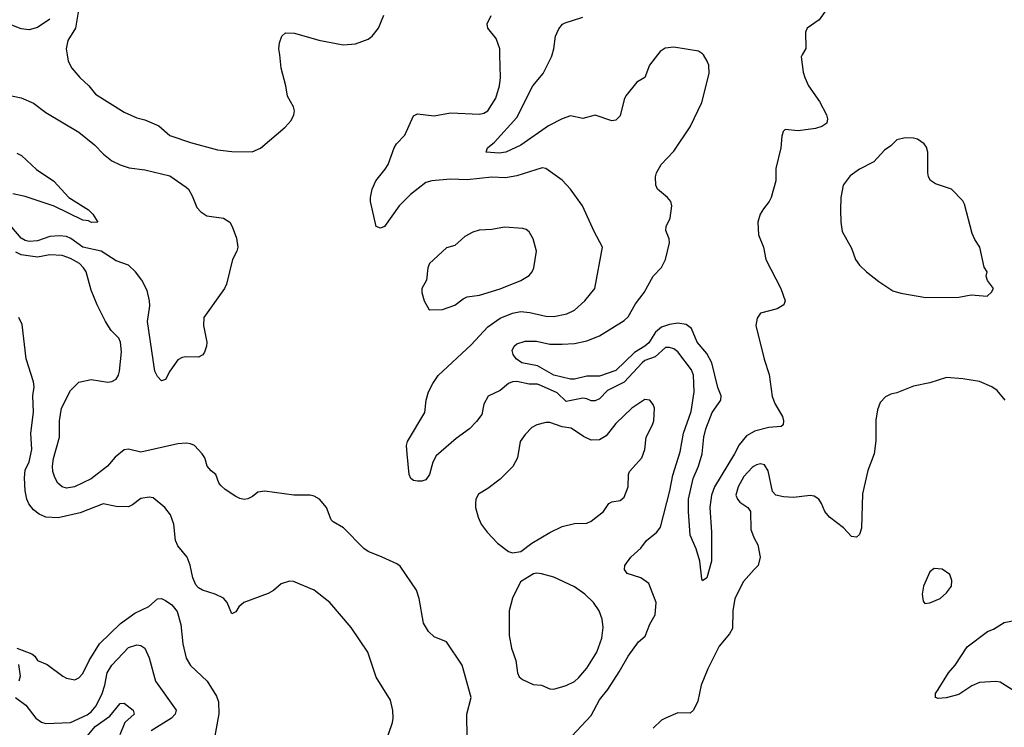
# Model space of a CAD drawing. Header units: inches. Extents: x 1384664 to 1536621, y 460766 to 646467.
# Tile 64 of 256: x 1396444 to 1401210, y 506746 to 510170. Entities that reach past the tile are written whole.
import ezdxf

# ---------------------------------------------------------------- set-up
doc = ezdxf.new("R2010")
doc.units = ezdxf.units.IN
doc.header["$MEASUREMENT"] = 0
for name, color, linetype in [('B3590', 7, 'Continuous'), ('B3591', 7, 'Continuous'), ('B4500', 7, 'Continuous'), ('B4501', 7, 'Continuous')]:
    doc.layers.add(name, color=color, linetype=linetype)

msp = doc.modelspace()

# ---------------------------------------------------------------- linework, layer by layer
at = {"layer": 'B3590', "color": 5}
for points, elevation in [([(1396673.6, 510000), (1396679.1, 509970), (1396696.1, 509936.1), (1396735.5, 509890), (1396779.1, 509850), (1396810.6, 509810), (1396950, 509723.1), (1397010, 509695.8), (1397050, 509685.3), (1397116.7, 509656.7), (1397170, 509610.5), (1397270, 509576.5), (1397401.4, 509541.4), (1397470, 509532), (1397569.7, 509530.3), (1397610, 509548.7), (1397729.6, 509650), (1397757.4, 509682.6), (1397771.3, 509710), (1397774.7, 509730), (1397770, 509748.7), (1397739.6, 509799.6), (1397731.9, 509850), (1397710, 509935.3), (1397702.4, 510000)], 660), ([(1399117.2, 506702.8), (1399210, 506804.2), (1399250, 506879.5), (1399290.5, 506929.5), (1399346, 507014.1), (1399388.9, 507091.1), (1399440.2, 507159.8), (1399472, 507188), (1399494.5, 507245.5), (1399519.3, 507290), (1399524.8, 507350), (1399490, 507442.9), (1399450, 507469.7), (1399385.2, 507490), (1399372, 507510), (1399373.6, 507530), (1399403, 507570), (1399450, 507613.1), (1399477.7, 507650), (1399528.1, 507690), (1399545.3, 507714.7), (1399591.9, 507890), (1399605.6, 507965.6), (1399641.1, 508078.9), (1399657.9, 508170), (1399694.5, 508274.5), (1399709.1, 508370), (1399705.6, 508450), (1399696.2, 508476.2), (1399630, 508562.4), (1399610, 508577.1), (1399590, 508584.8), (1399570, 508584.2), (1399520.3, 508539.7), (1399470, 508520.8), (1399456.4, 508510), (1399370, 508416.4), (1399290, 508376.1), (1399250, 508336), (1399230, 508325.8), (1399210, 508325.8), (1399190, 508336.2), (1399170, 508339.5), (1399090, 508323.4), (1399045, 508365), (1398970, 508398.9), (1398950, 508406), (1398910, 508406.9), (1398850, 508419.2), (1398830, 508418.3), (1398810, 508409.2), (1398770, 508375.8), (1398712, 508348), (1398691.4, 508310), (1398680.3, 508259.7), (1398654.6, 508225.4), (1398621.1, 508190), (1398556.7, 508143.3), (1398460, 508060), (1398443.6, 508030), (1398427.3, 507970), (1398410, 507944), (1398390, 507937.2), (1398370, 507938), (1398350, 507940.9), (1398337.2, 507950), (1398329.6, 507969.6), (1398319.7, 508070), (1398316.9, 508110), (1398321.6, 508130), (1398405.1, 508270), (1398410.9, 508330), (1398423.1, 508370), (1398443.1, 508410), (1398470, 508447.9), (1398630, 508597.1), (1398710, 508683.9), (1398770, 508726), (1398829.5, 508750.5), (1398870, 508758.4), (1398913.7, 508753.7), (1398990, 508736.3), (1399030, 508734.7), (1399093.1, 508746.9), (1399130, 508764.9), (1399179.6, 508810), (1399227.6, 508870), (1399265.2, 509070), (1399224.8, 509144.8), (1399167.6, 509270), (1399110.8, 509350.8), (1399070, 509393.6), (1398990, 509449.6), (1398972.8, 509452.8), (1398850, 509415.3), (1398795.1, 509404.9), (1398730, 509408.3), (1398610, 509395.6), (1398530, 509399.4), (1398438.8, 509390), (1398410, 509383), (1398335.8, 509324.2), (1398281.5, 509270), (1398210, 509169.4), (1398190, 509161.2), (1398169.5, 509169.5), (1398142.7, 509290), (1398141.5, 509310), (1398149.8, 509350), (1398167.1, 509390), (1398213.4, 509446.6), (1398227.3, 509470), (1398256, 509550), (1398268.5, 509570), (1398307.7, 509612.3), (1398350, 509705.5), (1398370, 509715.3), (1398450, 509705.7), (1398530, 509720.3), (1398670, 509713.5), (1398690, 509718.2), (1398709.7, 509730), (1398748.5, 509790), (1398766.8, 509850), (1398771.3, 509891.3), (1398768.8, 510000)], 640), ([(1399531.2, 510000), (1399493.4, 509950), (1399469.4, 509890.6), (1399431.6, 509868.4), (1399378.7, 509801.3), (1399370, 509783.7), (1399350, 509705.2), (1399330, 509683.7), (1399310, 509681.6), (1399230, 509707.6), (1399170, 509692.4), (1399110, 509705), (1399070, 509690.9), (1399003.4, 509656.6), (1398870, 509563.9), (1398796.4, 509530), (1398764.2, 509524.2), (1398702, 509530), (1398709, 509550), (1398742.5, 509577.5), (1398850, 509696.5), (1398928.1, 509850), (1398977.2, 509910), (1399018.7, 509990), (1399021.4, 510000)], 620), ([(1400000, 508177.8), (1399962.6, 508157.4), (1399926.3, 508113.7), (1399904.6, 508070), (1399807.5, 507910), (1399792.4, 507870), (1399784.3, 507810), (1399792.5, 507690), (1399792.3, 507550), (1399770, 507469.2), (1399750, 507455.3), (1399745.4, 507465.4), (1399735.6, 507550), (1399718.7, 507610), (1399690, 507675.3), (1399680.7, 507790), (1399681.1, 507850), (1399704.8, 507950), (1399730, 508010.3), (1399747.9, 508070), (1399756.5, 508150), (1399765.4, 508190), (1399796.6, 508270), (1399838.8, 508330), (1399839, 508350), (1399824.2, 508390), (1399795.2, 508510), (1399770, 508555.8), (1399723.2, 508610), (1399696.1, 508676.1), (1399670, 508694.9), (1399630, 508701.7), (1399590, 508695.3), (1399550, 508681.9), (1399522.2, 508657.8), (1399490, 508606.6), (1399470.8, 508590), (1399420.1, 508559.9), (1399330, 508472.5), (1399250, 508446.2), (1399190, 508445.7), (1399130, 508430.5), (1399110, 508431.2), (1399030, 508450.4), (1398950, 508495.8), (1398875.1, 508510), (1398847.7, 508530), (1398832.4, 508550), (1398828, 508570), (1398837.6, 508590), (1398850, 508601.3), (1398890, 508614), (1398946, 508614), (1399010, 508600.6), (1399070, 508599.8), (1399130, 508604.1), (1399190, 508616.4), (1399250, 508640.1), (1399370, 508715.5), (1399390, 508732.5), (1399424.7, 508795.3), (1399466.6, 508850), (1399511, 508929), (1399550, 508971.7), (1399569.8, 509010), (1399589, 509090), (1399587.9, 509110), (1399572.4, 509150), (1399573.8, 509170), (1399593.3, 509210), (1399601.5, 509270), (1399595.4, 509290), (1399579.7, 509310), (1399531.1, 509351.1), (1399523, 509370), (1399521.3, 509410), (1399526.3, 509430), (1399549.7, 509470), (1399610, 509534.4), (1399690, 509652), (1399746.8, 509770), (1399782.3, 509910), (1399779.2, 509950), (1399771.8, 509970), (1399753.3, 510000)], 620), ([(1396390, 509805.7), (1396450, 509792.7), (1396510, 509767.2), (1396570, 509721.1), (1396730, 509625.8), (1396805.1, 509565.1), (1396850, 509519.6), (1396890, 509487.2), (1396930, 509467.3), (1396973.6, 509453.6), (1397050, 509443.5), (1397170, 509414.6), (1397250, 509359.5), (1397260.4, 509350), (1397278.6, 509318.6), (1397301.1, 509261.1), (1397321, 509241), (1397350, 509221.3), (1397430, 509210.3), (1397460.5, 509190), (1397472.7, 509170), (1397493.8, 509113.8), (1397500.4, 509070), (1397494.9, 509050), (1397473.7, 509010), (1397444.2, 508890), (1397435.3, 508870), (1397334.4, 508730), (1397333.1, 508690), (1397348.9, 508610), (1397347.4, 508590), (1397338, 508562), (1397330, 508549.4), (1397310, 508537.6), (1397250, 508538.7), (1397230, 508535.1), (1397210, 508524.5), (1397170.4, 508470), (1397150, 508429.2), (1397130, 508422.7), (1397110, 508443.7), (1397098.3, 508470), (1397061.7, 508710), (1397073.5, 508786.5), (1397072.5, 508810), (1397060.2, 508860.2), (1397035, 508910), (1397004.1, 508950), (1396970, 508983), (1396910, 509003.7), (1396837.8, 509050), (1396750, 509070.3), (1396691.2, 509111.2), (1396670, 509120.5), (1396635.8, 509124.2), (1396590, 509121.8), (1396530, 509100.7), (1396490, 509096.5), (1396470, 509101.6), (1396450, 509113.8), (1396406.3, 509166.3)], 640), ([(1396430, 509523.8), (1396452.5, 509512.5), (1396525.7, 509445.7), (1396609.1, 509389.1), (1396681.6, 509310), (1396776.4, 509250), (1396797.3, 509230), (1396822, 509190), (1396790.5, 509189.5), (1396777, 509197), (1396750, 509200.5), (1396610, 509268.2), (1396470, 509314.7), (1396410, 509328.5)], 620), ([(1398610, 506695.3), (1398608.2, 506810), (1398629.6, 506890), (1398586.2, 507046.2), (1398510, 507159.3), (1398450, 507183.7), (1398422.9, 507210), (1398398, 507250), (1398377, 507370), (1398364.5, 507410), (1398285.6, 507525.6), (1398270, 507537), (1398199, 507570), (1398130, 507597.6), (1398110, 507611.8), (1398011.3, 507711.3), (1397960.5, 507740.5), (1397952.3, 507750), (1397929, 507810), (1397895.3, 507850), (1397870, 507864), (1397850, 507869), (1397770.5, 507869.5), (1397630, 507889.6), (1397595.9, 507884.1), (1397570, 507862.7), (1397547.5, 507852.5), (1397530, 507849.2), (1397510, 507852.7), (1397490, 507862.7), (1397437.7, 507897.7), (1397417.1, 507917.1), (1397407.6, 507930), (1397392.7, 507970), (1397370, 507987.3), (1397351.5, 508010), (1397339.7, 508050), (1397327.8, 508070), (1397290, 508109.7), (1397270, 508118), (1397250, 508121.5), (1397210, 508117.7), (1397030, 508078.3), (1396970, 508091.6), (1396950, 508088.6), (1396905.9, 508054.1), (1396868.9, 508010), (1396790, 507948.4), (1396709.6, 507909.6), (1396670, 507903.6), (1396649.6, 507909.6), (1396628.2, 507928.2), (1396614.5, 507954.5), (1396604.4, 507984.4), (1396602.2, 508010), (1396607.7, 508047.7), (1396635.8, 508150), (1396636.8, 508230), (1396646.6, 508290), (1396690, 508376.4), (1396730, 508416.5), (1396790, 508428.9), (1396870, 508416.5), (1396890, 508419.5), (1396910, 508430.5), (1396922, 508450), (1396926.9, 508470), (1396936.6, 508563.4), (1396932.1, 508610), (1396923.5, 508630), (1396887.2, 508667.2), (1396858.8, 508710), (1396819.3, 508790), (1396790, 508862), (1396764.7, 508950), (1396752.6, 508970), (1396732.6, 508990), (1396690, 509014.9), (1396650, 509029), (1396590, 509031.9), (1396530, 509020.7), (1396450, 509033.3), (1396425.4, 509045.4)], 660), ([(1398193.1, 506610), (1398248.5, 506770), (1398252.2, 506790), (1398250, 506828), (1398238.2, 506878.2), (1398169.1, 506989.1), (1398128.9, 507110), (1398049, 507229), (1397945.1, 507350), (1397870, 507409.7), (1397770, 507452.2), (1397750, 507453.3), (1397710, 507440.9), (1397671.7, 507408.3), (1397646.5, 507393.5), (1397529.5, 507350.4), (1397504.9, 507330), (1397490, 507304.5), (1397470, 507296), (1397448.3, 507350), (1397430.6, 507370.6), (1397390, 507391.1), (1397328.7, 507410), (1397310, 507421.2), (1397296.2, 507436.2), (1397282, 507470), (1397269.5, 507530.5), (1397255.1, 507570), (1397210, 507625.1), (1397197.7, 507650), (1397189.7, 507729.7), (1397173.9, 507773.9), (1397146, 507810), (1397090, 507857), (1397070, 507860.7), (1397030, 507854), (1396990, 507822.9), (1396970, 507813), (1396910, 507814.7), (1396847.6, 507827.6), (1396736.4, 507783.6), (1396630, 507759.9), (1396570, 507763.3), (1396538, 507778), (1396510, 507799), (1396487.6, 507827.6), (1396477.8, 507850), (1396470.3, 507890), (1396467, 507953), (1396470.4, 507990), (1396490, 508030.4), (1396503, 508090), (1396498, 508170), (1396511.1, 508271.1), (1396506.5, 508350), (1396513.2, 508393.2), (1396510, 508418), (1396474.7, 508530), (1396455.3, 508695.3), (1396439.3, 508730)], 680), ([(1400000, 508010.2), (1399990, 508004.2), (1399950, 507959.8), (1399921.4, 507910), (1399911.4, 507870), (1399918.9, 507850), (1399930, 507835.8), (1399968, 507810), (1399981.6, 507790), (1399983.6, 507703.6), (1399995.8, 507670), (1400000, 507662.3)], 640), ([(1400000, 507509.5), (1399948.2, 507451.8), (1399905.8, 507370), (1399896.6, 507310), (1399895.2, 507224.8), (1399880.7, 507199.2), (1399830, 507139.2), (1399774.3, 507030), (1399743.5, 506950), (1399726.5, 506873.5), (1399706, 506830), (1399690, 506814), (1399630, 506815.8), (1399570, 506790.8), (1399550, 506780.8), (1399510, 506742.8)], 640), ([(1396429, 507129), (1396502, 507102), (1396516.6, 507090), (1396530, 507068.8), (1396577.3, 507050), (1396653.1, 506993.1), (1396670, 506984.2), (1396710, 506975.3), (1396730, 506984.9), (1396750, 507006.4), (1396779.4, 507070), (1396829.9, 507150.1), (1396932.2, 507247.8), (1397000.7, 507299.3), (1397068.5, 507331.5), (1397110, 507367.4), (1397130, 507370.3), (1397150, 507360.3), (1397179.6, 507339.6), (1397206.4, 507306.4), (1397223, 507243), (1397233.4, 507150), (1397250, 507081), (1397270, 507046), (1397350.6, 506970), (1397396.9, 506896.9), (1397406.7, 506870), (1397408, 506812), (1397382.3, 506670)], 680), ([(1396423.6, 506890), (1396473.9, 506853.9), (1396521.5, 506790), (1396550, 506771.4), (1396570, 506764.7), (1396690, 506769.5), (1396770, 506806.3), (1396790, 506820.4), (1396814.3, 506850), (1396842.6, 506910), (1396856.3, 506950), (1396867.4, 507010), (1396890, 507046.4), (1396970, 507131.9), (1397010, 507146), (1397030, 507142.8), (1397049.2, 507129.2), (1397070, 507083), (1397100.6, 506970), (1397200.5, 506830), (1397196.8, 506810), (1397179.3, 506790), (1397080.3, 506730)], 660), ([(1396438.1, 507050), (1396446.4, 506993.6), (1396440.1, 506970)], 660), ([(1396755.1, 506684.9), (1396808.6, 506750), (1396879.8, 506800.2), (1396930, 506861.5), (1396950, 506862.4), (1396993.1, 506830), (1396997.4, 506810), (1396951.9, 506770), (1396928.7, 506710)], 640)]:
    msp.add_lwpolyline(points, dxfattribs=dict(at, elevation=elevation))
at = {"layer": 'B3590', "color": 5, "elevation": 660}
for points in [[(1398790, 509166.6), (1398730, 509154.7), (1398668.7, 509151.3), (1398637.6, 509142.4), (1398599, 509121), (1398550, 509078), (1398510, 509066), (1398428, 508990), (1398419.3, 508970), (1398413, 508910), (1398390.8, 508870), (1398390.8, 508850), (1398401, 508810), (1398424.7, 508770), (1398430, 508766), (1398490, 508767.3), (1398550, 508788.4), (1398590, 508819.5), (1398610, 508828.9), (1398670, 508838), (1398770, 508867.9), (1398870, 508909.1), (1398910, 508932), (1398924.4, 508950), (1398932.9, 508970), (1398946.4, 509050), (1398930, 509109.3), (1398910, 509144.5), (1398895.5, 509155.5), (1398880.1, 509160.1)], [(1399470, 508332.3), (1399406.4, 508290), (1399330, 508215.6), (1399283.6, 508156.4), (1399250, 508136.9), (1399210, 508136.2), (1399173.9, 508153.9), (1399113.6, 508193.6), (1399070, 508200.3), (1399010, 508220.5), (1398990, 508220.5), (1398946.8, 508210), (1398923.6, 508196.4), (1398890, 508163.7), (1398867.2, 508130), (1398852.9, 508050), (1398831.3, 508008.7), (1398770, 507947), (1398710, 507902), (1398665.1, 507874.9), (1398652, 507850), (1398650.3, 507830), (1398650.3, 507810), (1398663.2, 507763.2), (1398678, 507730), (1398706.4, 507690), (1398757.4, 507637.4), (1398810, 507596.4), (1398830, 507590.4), (1398870, 507597.1), (1398923.1, 507636.9), (1399010, 507688.8), (1399070, 507717.4), (1399130, 507731.7), (1399190, 507734.6), (1399210, 507744.2), (1399269.3, 507790), (1399296, 507830), (1399310, 507837.6), (1399350, 507843.7), (1399370, 507860.5), (1399389.6, 507910), (1399391.5, 507970), (1399396.6, 507983.4), (1399456, 508050), (1399470.8, 508090), (1399476.4, 508150), (1399508, 508210), (1399514, 508230), (1399516.2, 508290), (1399510, 508308.7), (1399494, 508330)], [(1398947.3, 507492.7), (1398930.6, 507489.4), (1398867.7, 507450), (1398828.8, 507371.2), (1398814, 507310), (1398812.8, 507190), (1398824.4, 507130), (1398845.3, 507070), (1398852.9, 507010), (1398861.1, 506990), (1398877.5, 506977.5), (1398930, 506953.7), (1398970, 506950.3), (1399010, 506931.8), (1399030, 506930.3), (1399090, 506949), (1399130, 506967.4), (1399150, 506987), (1399190, 507033.1), (1399237.6, 507110), (1399262.5, 507177.5), (1399268.4, 507230), (1399263.5, 507270), (1399249.7, 507310), (1399221.1, 507350), (1399178.9, 507390), (1399130, 507426.6), (1399030, 507472.9), (1398970.5, 507489.5)]]:
    msp.add_lwpolyline(points, close=True, dxfattribs=at)
at = {"layer": 'B3591', "color": 5}
for points, elevation in [([(1396730, 510226), (1396713.4, 510130), (1396676.4, 510070), (1396668, 510030), (1396673.6, 510000)], 660), ([(1397702.4, 510000), (1397698.9, 510030), (1397702, 510058), (1397713.2, 510090), (1397730, 510106.8), (1397774.5, 510105.5), (1397891.7, 510071.7), (1398010, 510049.1), (1398070, 510053.7), (1398130, 510076), (1398150, 510090.4), (1398181.3, 510130), (1398207.3, 510192.7)], 660), ([(1398768.8, 510000), (1398768.2, 510030), (1398750, 510079.3), (1398709.5, 510130), (1398707, 510150), (1398726, 510190)], 640), ([(1396590, 510172.2), (1396530, 510132.7), (1396490, 510120.8), (1396450, 510125.9), (1396390, 510149.9)], 640), ([(1399021.4, 510000), (1399029.8, 510030), (1399036.8, 510090), (1399053.8, 510126.2), (1399072, 510148), (1399084.7, 510155.3), (1399170, 510182.4)], 620), ([(1399753.3, 510000), (1399750, 510005.3), (1399730, 510018.5), (1399610, 510036.7), (1399567.9, 510032.1), (1399543.6, 510016.4), (1399531.2, 510000)], 620)]:
    msp.add_lwpolyline(points, dxfattribs=dict(at, elevation=elevation))
at = {"layer": 'B4500', "color": 5}
for points, elevation in [([(1400232.2, 510000), (1400226.7, 509990), (1400237.1, 509917.1), (1400244, 509890), (1400262.6, 509850), (1400315.2, 509775.2), (1400350.2, 509710), (1400353.8, 509690), (1400350.4, 509670), (1400327.2, 509652.8), (1400295.8, 509644.2), (1400213.1, 509633.1), (1400150, 509639.6), (1400139.3, 509630), (1400132.8, 509607.2), (1400128.1, 509550), (1400104.4, 509450), (1400104.8, 509390), (1400081.8, 509310), (1400072.3, 509290), (1400044.1, 509255.9), (1400029.2, 509230), (1400016.9, 509190), (1400020.3, 509130), (1400044.6, 509070), (1400055.3, 509010), (1400127.8, 508870), (1400148.7, 508810), (1400143.8, 508790), (1400110, 508771), (1400030.3, 508749.7), (1400013.4, 508726.6), (1400007.2, 508690), (1400048.2, 508528.2), (1400072.7, 508452.7), (1400086.8, 508346.8), (1400101.8, 508310), (1400137.3, 508250), (1400141.5, 508230), (1400139.3, 508210), (1400130, 508201.6), (1400070, 508196.3), (1400001.4, 508178.6), (1400000, 508177.8)], 620), ([(1401214, 508330), (1401175.5, 508375.5), (1401150, 508394), (1401090, 508419.3), (1401010, 508432.7), (1400930, 508439), (1400850, 508413.2), (1400770, 508397.2), (1400690, 508365.2), (1400661.4, 508358.6), (1400634.4, 508345.6), (1400610, 508318), (1400596.8, 508283.2), (1400587.9, 508232.1), (1400588.1, 508131.9), (1400580.5, 508070), (1400550.4, 507989.6), (1400524.4, 507875.6), (1400518.9, 507710), (1400510, 507679), (1400494.4, 507665.6), (1400470, 507669.6), (1400431.7, 507711.7), (1400363.5, 507763.5), (1400341.1, 507790), (1400325.6, 507830), (1400312, 507850), (1400290, 507864.8), (1400270, 507867.9), (1400190, 507859.1), (1400142, 507862), (1400104, 507870), (1400087.6, 507887.6), (1400067, 507987), (1400050, 508015.6), (1400030, 508021.1), (1400010, 508016.1), (1400000, 508010.2)], 640), ([(1400000, 507662.3), (1400017.6, 507630), (1400028.4, 507570), (1400018.4, 507530), (1400000, 507509.5)], 640), ([(1401278, 506910), (1401190, 506965.1), (1401170, 506967.8), (1401090, 506962.4), (1401053.6, 506946.4), (1400990, 506904.7), (1400929.5, 506889.5), (1400890, 506886), (1400878, 506890), (1400877.2, 506910), (1400889.4, 506930), (1400939.5, 507010), (1400972.4, 507047.6), (1401030, 507135.8), (1401129.6, 507210), (1401158.7, 507221.3), (1401210, 507253.4), (1401290, 507270.3)], 640)]:
    msp.add_lwpolyline(points, dxfattribs=dict(at, elevation=elevation))
for points, elevation in [([(1400730, 509598.4), (1400690.5, 509589.5), (1400660.5, 509559.5), (1400630, 509539.3), (1400578, 509482), (1400510, 509447), (1400464.7, 509415.3), (1400431, 509370), (1400418.8, 509310), (1400417.3, 509250), (1400419.1, 509190), (1400426.2, 509146.2), (1400470, 509064.7), (1400490.4, 509010.4), (1400510, 508982.8), (1400542.8, 508950), (1400602.8, 508902.8), (1400670, 508859.1), (1400710, 508847.7), (1400830, 508826), (1400990, 508827.7), (1401050, 508838.8), (1401128, 508832), (1401148.4, 508851.6), (1401158, 508870), (1401129, 508909), (1401122, 508930), (1401128, 508950), (1401113.6, 508973.6), (1401092.3, 509070), (1401067.5, 509107.5), (1401055.4, 509135.4), (1401018, 509278), (1401010, 509294), (1400954.5, 509350), (1400876.5, 509376.5), (1400852.8, 509392.8), (1400843.1, 509410), (1400839.7, 509430), (1400839.7, 509530), (1400833.9, 509553.9), (1400822, 509570), (1400790, 509591.5), (1400770, 509597.6)], 640), ([(1400870, 507514.5), (1400850, 507499.3), (1400818.4, 507430), (1400812.7, 507390), (1400816.8, 507356.8), (1400825.2, 507345.2), (1400850, 507348.2), (1400899.3, 507370), (1400930, 507397.3), (1400954.5, 507430), (1400957, 507457), (1400946.3, 507486.3), (1400910, 507512)], 660)]:
    msp.add_lwpolyline(points, close=True, dxfattribs=dict(at, elevation=elevation))
at = {"layer": 'B4501', "color": 5, "elevation": 620}
msp.add_lwpolyline([(1400350, 510220.5), (1400313.5, 510170), (1400256.3, 510130), (1400247.7, 510110), (1400249.3, 510030.7), (1400232.2, 510000)], dxfattribs=at)

doc.saveas('drawing.dxf')
